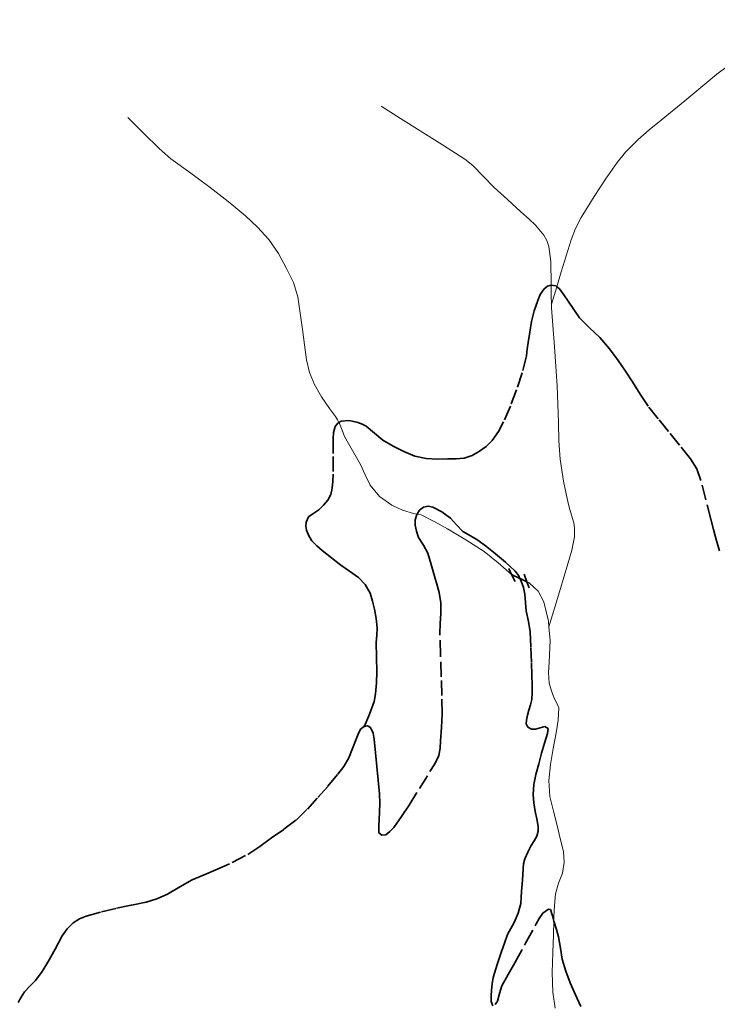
# Model space of a CAD drawing. Header units: metres. Extents: x 407555 to 411072, y 4571682 to 4574038.
# Tile 60 of 67: x 410542 to 410786, y 4573018 to 4573363. Entities that reach past the tile are written whole.
import ezdxf

# ---------------------------------------------------------------- set-up
doc = ezdxf.new("R2010")
doc.units = ezdxf.units.M
doc.header["$MEASUREMENT"] = 0
doc.linetypes.add('bt5mv20_nopinta', pattern=[10, 5, -5])
doc.linetypes.add('bt5mv20_tlin1', pattern=[7, 5.25, -1.75])
for name, color, linetype, lineweight in [('FLU01_LN', 7, 'Continuous', 15), ('FLU03_LN', 7, 'Continuous', 15), ('PON02_LN', 7, 'Continuous', 15), ('VIA21_LN', 7, 'Continuous', 15)]:
    doc.layers.add(name, color=color, linetype=linetype, lineweight=lineweight)

msp = doc.modelspace()

# ---------------------------------------------------------------- linework, layer by layer
at = {"layer": 'FLU01_LN', "color": 150, "linetype": 'Continuous', "lineweight": 15}
for points in [[(410823.16, 4573362.86, 437.93), (410814.73, 4573359.05, 433.6), (410806.31, 4573355.25, 429.26), (410802.32, 4573353.45, 427.36), (410796.29, 4573350.51, 424.91), (410790.34, 4573346.86, 422.65), (410786.32, 4573343.84, 421.15), (410780.68, 4573339.15, 419.08), (410775.15, 4573334.47, 416.85), (410766.77, 4573327.66, 412.56), (410762.66, 4573324.25, 410.32), (410758.62, 4573320.77, 408.35), (410754.35, 4573316.44, 406.38), (410751.41, 4573312.83, 404.94), (410747.3, 4573307.03, 402.83), (410743.4, 4573301.01, 400.83), (410738.8, 4573293.61, 398.45), (410736.83, 4573289.78, 397.26), (410735.29, 4573285.77, 396.07), (410731.85, 4573274.53, 392.81), (410730.27, 4573269.39, 391.32), (410728.4, 4573263.29, 389.55)], [(410668.8, 4573332.58, 428.3), (410675.62, 4573328.25, 424.62), (410682.44, 4573323.92, 420.93), (410690.35, 4573319.03, 416.99), (410698.12, 4573314.06, 413.06), (410700.87, 4573311.84, 411.42), (410704.6, 4573307.96, 408.93), (410708.34, 4573304.06, 406.44), (410713, 4573299.86, 403.55), (410717.68, 4573295.65, 400.72), (410720.63, 4573293.02, 399.2), (410722.88, 4573290.92, 398.2), (410725.8, 4573287.45, 396.83), (410726.87, 4573285.54, 396.16), (410727.56, 4573283.47, 395.48), (410728.26, 4573278.24, 393.77), (410728.34, 4573270.2, 391.26), (410728.34, 4573269.89, 391.18), (410728.3, 4573266.12, 390.17), (410728.4, 4573263.29, 389.55)], [(410580.15, 4573328.58, 438.68), (410585.65, 4573323.15, 435), (410591.14, 4573317.71, 431.31), (410595.29, 4573314.09, 429.02), (410602.22, 4573309.1, 426.18), (410609.06, 4573304.14, 423.12), (410615.25, 4573299.16, 419.46), (410621.34, 4573294.14, 415.82), (410625.58, 4573290.26, 413.43), (410629.56, 4573285.86, 411.15), (410632.93, 4573280.96, 409.01), (410635.72, 4573275.74, 406.88), (410638.12, 4573270.9, 404.81), (410639.68, 4573265.84, 402.74), (410640.48, 4573260.14, 400.74), (410641.27, 4573254.35, 398.96), (410641.99, 4573249.08, 397.7), (410642.72, 4573243.81, 396.41), (410643.77, 4573239.36, 394.98), (410645.54, 4573235.16, 393.54), (410648, 4573230.87, 392.05), (410650.78, 4573226.71, 390.61), (410651.83, 4573225.32, 390.18), (410652.88, 4573223.9, 389.83), (410653.61, 4573222.74, 389.78), (410654.08, 4573221.87, 389.71), (410654.26, 4573221.54, 389.68), (410655.15, 4573219.2, 388.9), (410656.03, 4573216.9, 388.09), (410658.77, 4573212.01, 386.49), (410661.57, 4573207.16, 384.88), (410663.28, 4573203.52, 383.37), (410665.05, 4573199.88, 381.88), (410668.25, 4573195.96, 380.75), (410672.54, 4573192.89, 380.17), (410676.28, 4573191.19, 379.97), (410680.13, 4573190, 379.79), (410681.4, 4573189.8, 379.72), (410681.51, 4573189.78, 379.71), (410682.82, 4573189.48, 379.58), (410687.43, 4573187.2, 377.9), (410692, 4573184.59, 375.89), (410698.44, 4573180.72, 374.1), (410704.86, 4573176.67, 372.22), (410709.76, 4573172.72, 370.27), (410714.48, 4573168.66, 368.34), (410714.5, 4573168.65, 368.33)], [(410728.4, 4573263.29, 389.55), (410728.45, 4573262, 389.27), (410729.47, 4573248.36, 386.98), (410730.46, 4573234.73, 384.82), (410730.86, 4573221.84, 382.57), (410731.03, 4573215.4, 381.43), (410731.45, 4573208.96, 380.3), (410732.65, 4573201.25, 379.3), (410734.23, 4573193.63, 378.2), (410734.81, 4573191.35, 377.33), (410735.82, 4573188.25, 375.25), (410736.24, 4573186.67, 374.24), (410736.52, 4573184.99, 373.47), (410736.52, 4573181.85, 372.44), (410735.61, 4573177.1, 370.95), (410734.22, 4573172.4, 369.57), (410730.89, 4573161.37, 366.5), (410727.56, 4573150.34, 363.43)], [(410719.87, 4573166.04, 366.72), (410720.66, 4573165.65, 366.49), (410723.75, 4573162.78, 365.44), (410725.82, 4573159.07, 364.48), (410727.39, 4573152.26, 363.62), (410727.56, 4573150.34, 363.43)], [(410727.56, 4573150.34, 363.43), (410728, 4573145.46, 362.95), (410727.59, 4573137.99, 361.25), (410727.37, 4573134.26, 360.3), (410727.68, 4573130.53, 359.54), (410728.43, 4573127.88, 359.47), (410729.41, 4573125.29, 359.35), (410730.34, 4573123.62, 358.91), (410731.02, 4573121.95, 358.39), (410730.82, 4573117.61, 356.92), (410730.04, 4573113.2, 355.53), (410729.04, 4573107.65, 354.25), (410728.08, 4573102.05, 353.28), (410727.48, 4573096.47, 352.53), (410727.9, 4573090.94, 351.75), (410729.16, 4573085.82, 350.88), (410730.44, 4573080.7, 350), (410731.53, 4573076.19, 349.3), (410732.6, 4573071.69, 348.52), (410732.83, 4573067.85, 347.25), (410732.25, 4573064.08, 345.64), (410730.95, 4573060.52, 343.99), (410729.84, 4573056.84, 342.55), (410729.52, 4573052.79, 341.87), (410729.32, 4573048.73, 341.38), (410729.27, 4573047.31, 341.15), (410729.11, 4573042.49, 340.39), (410728.93, 4573036.26, 339.31), (410728.68, 4573029.29, 337.87), (410728.92, 4573022.37, 336.32), (410729.74, 4573016.78, 335)]]:
    msp.add_polyline3d(points, dxfattribs=at)
at = {"layer": 'FLU03_LN', "color": 150, "linetype": 'bt5mv20_nopinta', "lineweight": 35}
msp.add_polyline3d([(410714.5, 4573168.65, 368.33), (410717.41, 4573167.23, 367.44), (410717.54, 4573167.17, 367.4), (410719.87, 4573166.04, 366.72)], dxfattribs=at)
at = {"layer": 'PON02_LN', "color": 1, "linetype": 'Continuous', "lineweight": 35}
for points in [[(410715.71, 4573166.21, 368.31), (410714.5, 4573168.65, 368.31), (410713.49, 4573170.69, 368.31)], [(410718.92, 4573168.7, 366.87), (410719.87, 4573166.04, 366.87), (410720.6, 4573163.98, 366.87)]]:
    msp.add_polyline3d(points, dxfattribs=at)
at = {"layer": 'VIA21_LN', "color": 2, "linetype": 'bt5mv20_tlin1', "lineweight": 35}
for points in [[(410787.28, 4573176.91, 398.21), (410786.07, 4573180.85, 397.85), (410785.11, 4573184.39, 397.71), (410784.17, 4573187.94, 397.55), (410782.46, 4573194.76, 397.06), (410780.74, 4573201.59, 396.57), (410779.29, 4573205.56, 396.29), (410777.09, 4573209.14, 396), (410773.26, 4573213.94, 395.45), (410769.4, 4573218.73, 394.89), (410765.79, 4573223.14, 394.52), (410762.22, 4573227.58, 394.15), (410759.45, 4573231.76, 393.75), (410756.83, 4573236.07, 393.37), (410754.33, 4573239.82, 393.13), (410751.79, 4573243.54, 392.91), (410748.7, 4573247.65, 392.59), (410745.4, 4573251.6, 392.29), (410741.75, 4573254.98, 392.09), (410738.28, 4573258.49, 391.91), (410736.25, 4573261.4, 391.79), (410734.24, 4573264.33, 391.67), (410732.8, 4573266.49, 391.57), (410731.3, 4573268.66, 391.47), (410730.27, 4573269.39, 391.46), (410729.91, 4573269.64, 391.46), (410728.34, 4573269.89, 391.47), (410728.29, 4573269.9, 391.47), (410727.03, 4573269.52, 391.44), (410725.84, 4573268.61, 391.38), (410724.46, 4573266.65, 391.16), (410723.65, 4573264.56, 390.95), (410722.41, 4573260.9, 390.78), (410721.46, 4573257.18, 390.64), (410720.82, 4573253.52, 390.54), (410720.25, 4573249.85, 390.43), (410719.96, 4573247.52, 390.31), (410719.65, 4573245.2, 390.15), (410718.2, 4573239.19, 389.59), (410716.25, 4573233.3, 389.08), (410714.08, 4573227.61, 388.86), (410711.62, 4573222.02, 388.66), (410709.85, 4573218.65, 388.47), (410707.64, 4573215.5, 388.29), (410705.59, 4573213.49, 388.19), (410703.21, 4573211.83, 388.09), (410700.64, 4573210.28, 387.97), (410697.88, 4573209.36, 387.84), (410695.05, 4573209.14, 387.63), (410692.21, 4573209.08, 387.44), (410688.42, 4573209.03, 387.44), (410684.64, 4573209.18, 387.61), (410680.65, 4573210.09, 387.88), (410676.81, 4573211.68, 388.15), (410673.05, 4573213.55, 388.25), (410669.48, 4573215.68, 388.45), (410666.56, 4573218.08, 388.85), (410663.63, 4573220.52, 389.27), (410662, 4573221.37, 389.48), (410660.29, 4573221.99, 389.68), (410657.58, 4573222.58, 389.87), (410654.84, 4573222.3, 389.98), (410654.08, 4573221.87, 389.99), (410653.63, 4573221.61, 390), (410652.8, 4573220.47, 390.04), (410652.22, 4573218.35, 390.22), (410652.06, 4573216.21, 390.41), (410652.04, 4573209.97, 390.99), (410652.01, 4573203.74, 391.57), (410651.92, 4573201.3, 391.79), (410651.73, 4573198.87, 392), (410651.19, 4573196.69, 392.18), (410650.13, 4573194.63, 392.33), (410648.71, 4573192.84, 392.34), (410647.09, 4573191.28, 392.38), (410645.24, 4573190.09, 392.68), (410643.41, 4573188.78, 393), (410642.57, 4573186.96, 393.22), (410642.5, 4573185.53, 393.37), (410642.77, 4573184.11, 393.5), (410643.51, 4573182.18, 393.52), (410644.62, 4573180.44, 393.5), (410646.36, 4573178.61, 393.57), (410648.23, 4573176.97, 393.68), (410651.45, 4573174.41, 393.96), (410654.7, 4573171.91, 394.3), (410657.81, 4573169.76, 394.73), (410660.92, 4573167.57, 395.07), (410663.3, 4573165.1, 395.21), (410664.96, 4573162.07, 395.34), (410665.86, 4573159.29, 395.46)], [(410662.87, 4573115.39, 396.68), (410664.05, 4573115.62, 396.33), (410665.11, 4573115.09, 395.97), (410666.06, 4573113.06, 395.62), (410666.38, 4573110.94, 395.27), (410666.83, 4573106.19, 394.43), (410667.29, 4573101.44, 393.64), (410667.79, 4573096.62, 392.91), (410668.27, 4573091.79, 392.18), (410668.38, 4573088.62, 391.7), (410668.3, 4573085.44, 391.22), (410668.19, 4573082.99, 390.82), (410668.06, 4573080.55, 390.41), (410668.07, 4573078.14, 390.28), (410669.08, 4573077.32, 389.97), (410670.44, 4573077.46, 389.68), (410671.93, 4573078.61, 389.62), (410673.25, 4573080.05, 389.57), (410676, 4573083.91, 389.21), (410678.6, 4573087.82, 388.75), (410682.27, 4573093.7, 387.89), (410685.89, 4573099.6, 387.03), (410687.62, 4573102.32, 386.64), (410689, 4573105.24, 386.32), (410689.44, 4573107.82, 386.16), (410689.59, 4573110.43, 386.02), (410690.01, 4573115.06, 385.71), (410690.22, 4573119.69, 385.44), (410690.07, 4573126.26, 385.33), (410689.88, 4573132.84, 385.33), (410689.64, 4573140.39, 385.27), (410689.4, 4573147.94, 385.04), (410689.51, 4573151.44, 384.81), (410689.69, 4573154.94, 384.57), (410689.68, 4573158.65, 384.31), (410689.17, 4573162.35, 384.05), (410688.33, 4573165.21, 383.68), (410687.46, 4573168.01, 383.15), (410686.3, 4573172.07, 382.19), (410685.12, 4573176.11, 381.26), (410683.6, 4573178.86, 380.77), (410681.88, 4573181.62, 380.4), (410681.17, 4573183.74, 380.19), (410680.77, 4573185.9, 380.03), (410680.78, 4573187.79, 379.96), (410681.32, 4573189.68, 379.89), (410681.4, 4573189.8, 379.88), (410682.28, 4573191.18, 379.77), (410683.65, 4573192.25, 379.52), (410685.29, 4573192.59, 379.17), (410686.9, 4573192.19, 378.79), (410690.1, 4573190.51, 377.96), (410693.05, 4573188.4, 377.06), (410695.21, 4573185.98, 376.06), (410697.43, 4573183.71, 375.01), (410700.05, 4573182.19, 374.11), (410702.65, 4573180.67, 373.22), (410705.78, 4573178.34, 372), (410708.87, 4573175.91, 370.8), (410712.36, 4573173, 369.69), (410715.66, 4573169.89, 368.8), (410715.74, 4573169.82, 368.78), (410716.96, 4573168.18, 368.38), (410717.41, 4573167.23, 368.22), (410717.84, 4573166.32, 368.06), (410718.29, 4573165.03, 367.9), (410718.63, 4573164.07, 367.78), (410719.14, 4573161.77, 367.51), (410719.37, 4573158.82, 367.16), (410719.6, 4573155.88, 366.81), (410720.4, 4573152.22, 366.21), (410721.03, 4573148.54, 365.62), (410721.27, 4573143.08, 364.99), (410721.45, 4573137.61, 364.35), (410721.57, 4573133.63, 363.87), (410721.68, 4573129.65, 363.39), (410721.71, 4573127.25, 363.1), (410721.54, 4573124.86, 362.82), (410721.07, 4573122.97, 362.56), (410720.51, 4573121.14, 362.21), (410720.08, 4573119.35, 361.58), (410719.71, 4573117.58, 360.89), (410719.56, 4573116.34, 360.55), (410720.13, 4573115.12, 360.2), (410721.48, 4573114.49, 359.76), (410722.84, 4573114.52, 359.34), (410724.5, 4573115, 358.89), (410726.17, 4573115.37, 358.45), (410727.29, 4573114.75, 358.13), (410727.04, 4573112.94, 357.75), (410726.01, 4573109.52, 357.03), (410724.99, 4573106.09, 356.39), (410723.97, 4573102.37, 355.92), (410723, 4573098.59, 355.57), (410722.29, 4573095.09, 355.27)], [(410665.86, 4573159.29, 395.46), (410666.5, 4573156.46, 395.57), (410667.13, 4573153.22, 395.53), (410667.49, 4573149.97, 395.42), (410667.32, 4573147.42, 395.41), (410667.11, 4573144.87, 395.43), (410667.22, 4573139.73, 395.52), (410667.32, 4573134.59, 395.65), (410667.22, 4573130.7, 395.77), (410666.88, 4573126.82, 395.92), (410666.34, 4573124.15, 396.05), (410665.51, 4573121.55, 396.2), (410664.58, 4573119.09, 396.31), (410663.52, 4573116.7, 396.51), (410662.87, 4573115.39, 396.68)], [(410541.84, 4573018.83, 415.27), (410542.93, 4573020.66, 414.94), (410544.04, 4573022.48, 414.52), (410545.96, 4573024.55, 414.32), (410547.94, 4573026.54, 414.07), (410550.17, 4573029.67, 413.41), (410552.25, 4573032.91, 412.75), (410554.74, 4573037.51, 412.04), (410557.23, 4573042.15, 411.42), (410558.92, 4573044.56, 411.13), (410561.04, 4573046.68, 410.84), (410563.23, 4573048.11, 410.59), (410565.62, 4573049.05, 410.35), (410570.94, 4573050.48, 409.87), (410576.27, 4573051.77, 409.4), (410581.43, 4573052.82, 408.77), (410586.59, 4573053.92, 408.12), (410590.38, 4573055.12, 407.89), (410594.05, 4573056.71, 407.65), (410598.41, 4573059.25, 407.11), (410602.76, 4573061.73, 406.52), (410606.88, 4573063.5, 405.94), (410611.01, 4573065.26, 405.37), (410616.68, 4573067.77, 404.79), (410622.19, 4573070.64, 404.21), (410626.38, 4573073.45, 403.62), (410630.46, 4573076.38, 403.02), (410634.83, 4573079.45, 402.42), (410639.1, 4573082.66, 401.81), (410643.02, 4573086.43, 401), (410646.65, 4573090.52, 400.19), (410650.23, 4573094.56, 399.63), (410653.72, 4573098.7, 399.13), (410655.83, 4573101.45, 398.87), (410657.54, 4573104.43, 398.57), (410658.84, 4573107.67, 397.96), (410660.06, 4573110.93, 397.24), (410660.76, 4573112.68, 396.93), (410661.57, 4573114.43, 396.65), (410662.87, 4573115.39, 396.68)], [(410722.29, 4573095.09, 355.27), (410722.02, 4573091.58, 354.98), (410722.26, 4573088.63, 354.77), (410722.71, 4573085.69, 354.6), (410723.27, 4573083.06, 354.53), (410723.8, 4573080.45, 354.46), (410723.8, 4573078.73, 354.38), (410723.29, 4573077.03, 354.29), (410722.35, 4573075.37, 354.17), (410721.39, 4573073.79, 354), (410720.13, 4573071.47, 353.57), (410719.08, 4573069.06, 353.09), (410718.69, 4573067.32, 352.87), (410718.52, 4573065.54, 352.74), (410718.25, 4573061.62, 352.66), (410717.98, 4573057.71, 352.72), (410717.83, 4573055.56, 352.8), (410717.68, 4573053.41, 352.92), (410716.84, 4573050.01, 353.32), (410715.37, 4573046.75, 353.65), (410714.19, 4573044.67, 353.69), (410713.09, 4573042.55, 353.7), (410712.02, 4573039.58, 353.71), (410711, 4573036.59, 353.7), (410709.49, 4573032.08, 353.62), (410708.07, 4573027.53, 353.47), (410707.64, 4573025.35, 353.37), (410707.41, 4573023.15, 353.26), (410707.3, 4573021.15, 353.15), (410707.38, 4573019.15, 353.01), (410707.94, 4573017.61, 352.49)], [(410708.79, 4573018.04, 352.29), (410709.61, 4573019.28, 352.06), (410710.28, 4573021.98, 351.36), (410711.02, 4573024.56, 350.63), (410713.34, 4573028.63, 349.31), (410715.65, 4573032.72, 347.99), (410719.38, 4573039.52, 345.81), (410723.1, 4573046.32, 343.74), (410724.17, 4573048.21, 343.38), (410725.38, 4573050.1, 343.14), (410727.37, 4573051.41, 342.74), (410728.11, 4573051.31, 341.99), (410728.76, 4573049.1, 341.55), (410729.27, 4573047.31, 341.29), (410729.4, 4573046.87, 341.23), (410730.15, 4573044.31, 340.92), (410730.9, 4573041.75, 340.65), (410731.56, 4573037.85, 340.43), (410732.18, 4573033.94, 340.19), (410733.46, 4573029.76, 339.62), (410734.97, 4573025.69, 338.89), (410736.84, 4573021.52, 338.01), (410738.73, 4573017.35, 337.01)]]:
    msp.add_polyline3d(points, dxfattribs=at)

doc.saveas('drawing.dxf')
